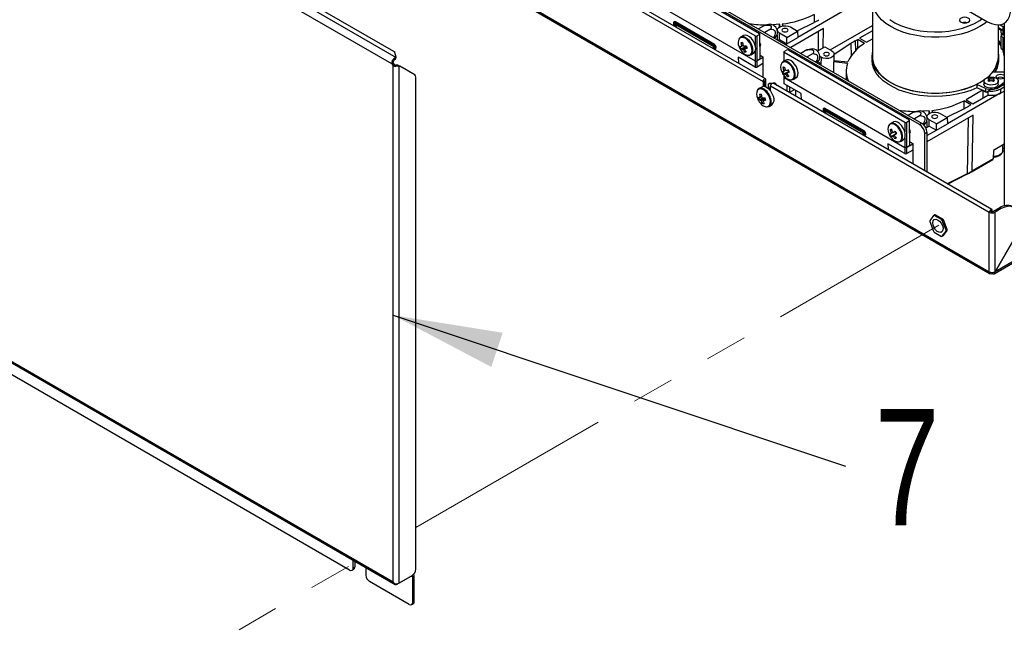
# Model space of a CAD drawing. Header units: millimetres. Extents: x 16 to 503, y 3 to 290.
# Tile 52 of 169: x 76 to 106, y 101 to 119. Entities that reach past the tile are written whole.
import ezdxf

# ---------------------------------------------------------------- set-up
doc = ezdxf.new("R2010")
doc.units = ezdxf.units.MM
doc.linetypes.add('PHANTOM', pattern=[12.7, 6.35, -1.27, 1.27, -1.27, 1.27, -1.27])
doc.layers.add('BOARDER', color=7, linetype='Continuous', lineweight=25)
doc.styles.add('SLDTEXTSTYLE0', font='TXT', dxfattribs={"width": 0.75})
doc.dimstyles.new('SLDDIMSTYLE0', dxfattribs={"dimtxt": 0.18, "dimasz": 3.302, "dimexe": 0, "dimexo": 0.0625, "dimgap": 0, "dimtad": 0, "dimtih": 1, "dimtoh": 1, "dimdec": 0, "dimrnd": 1e-09, "dimzin": 0, "dimdsep": 46, "dimtxsty": 'Standard', "dimsah": 1, "dimcen": 0.09, "dimadec": 0, "dimazin": 0, "dimtfac": 3.302, "dimtdec": 0, "dimtofl": 0, "dimtmove": 0, "dimatfit": 3, "dimfxl": 1, "dimfrac": 2, "dimtolj": 1, "dimtzin": 0, "dimarcsym": 0})

# ---------------------------------------------------------------- blocks, each defined once
blk = doc.blocks.new('SW_NOTE_0_7')
at = {"layer": 'BOARDER', "color": 0, "insert": (1.854, 1.717), "char_height": 3.5, "attachment_point": 2, "style": 'SLDTEXTSTYLE0'}
blk.add_mtext('7', dxfattribs=at)

msp = doc.modelspace()

# ---------------------------------------------------------------- linework, layer by layer
at = {"color": 7, "linetype": 'Continuous', "lineweight": 25}
for p, q in [((63.362, 131.608), (87.611, 117.61)), ((63.519, 131.785), (87.748, 117.798)), ((64.176, 131.547), (87.668, 117.985)), ((105.791, 111.281), (132.27, 126.567)), ((132.295, 126.622), (105.818, 111.338)), ((81.394, 125.336), (105.643, 111.337)), ((81.42, 125.279), (105.668, 111.281)), ((100.923, 121.568), (105.588, 118.874)), ((91.425, 121.342), (98.817, 117.074)), ((98.891, 117.153), (91.499, 121.42)), ((103.535, 115.779), (94.832, 120.803)), ((94.897, 120.841), (103.6, 115.817)), ((95.068, 120.626), (98.713, 118.522)), ((98.583, 118.447), (94.939, 120.551)), ((94.939, 119.797), (98.583, 117.693)), ((102.119, 119.499), (102.119, 117.816)), ((101.477, 119.332), (99.864, 118.401)), ((100.367, 118.86), (100.365, 119.095)), ((96.122, 118.793), (96.143, 118.739)), ((96.14, 118.869), (96.129, 118.863)), ((96.14, 118.791), (96.166, 118.726)), ((96.149, 118.83), (96.143, 118.826)), ((96.162, 118.824), (96.168, 118.828)), ((97.334, 118.148), (96.162, 118.824)), ((97.334, 118.117), (96.163, 118.793)), ((96.163, 118.793), (96.197, 118.708)), ((96.167, 118.859), (96.178, 118.865)), ((97.339, 118.183), (96.167, 118.859)), ((97.339, 118.151), (96.168, 118.828)), ((97.35, 118.189), (96.178, 118.865)), ((99.038, 118.794), (98.871, 118.764)), ((99.311, 118.795), (99.109, 118.78)), ((99.336, 118.725), (99.311, 118.795)), ((99.311, 118.709), (99.311, 118.795)), ((99.394, 118.804), (99.414, 118.748)), ((99.846, 118.598), (100.356, 118.854)), ((106.088, 118.825), (106.132, 118.85)), ((106.091, 118.826), (106.091, 113.323)), ((96.172, 118.788), (96.206, 118.703)), ((98.858, 118.762), (98.678, 118.658)), ((98.735, 117.759), (98.724, 118.506)), ((98.871, 118.764), (98.858, 118.762)), ((99.046, 118.653), (98.867, 118.549)), ((99.248, 118.62), (99.248, 118.594)), ((99.314, 118.331), (99.316, 118.525)), ((99.531, 118.401), (99.316, 118.525)), ((99.531, 118.401), (99.859, 118.59)), ((99.645, 118.714), (99.859, 118.59)), ((100.641, 118.665), (99.654, 118.095)), ((99.859, 118.59), (99.864, 118.401)), ((100.485, 118.575), (100.477, 117.998)), ((100.632, 118.088), (100.641, 118.665)), ((100.841, 118.024), (102.119, 118.761)), ((102.119, 118.598), (101.732, 118.375)), ((105.915, 117.816), (105.915, 118.778)), ((106.046, 118.61), (105.915, 118.686)), ((105.915, 118.661), (105.991, 118.616)), ((105.965, 118.782), (106.067, 118.723)), ((105.991, 118.616), (105.991, 118.535)), ((105.991, 118.535), (106.046, 118.503)), ((105.997, 118.494), (105.997, 118.437)), ((106.046, 118.466), (105.997, 118.494)), ((106.046, 118.61), (106.046, 118.503)), ((106.067, 118.723), (106.091, 118.737)), ((106.089, 118.491), (106.075, 118.499)), ((106.091, 118.611), (106.089, 118.61)), ((106.089, 118.61), (106.089, 118.503)), ((106.091, 118.505), (106.089, 118.503)), ((98.225, 118.454), (98.141, 118.406)), ((98.148, 118.236), (98.197, 118.234)), ((98.583, 118.447), (98.583, 118.157)), ((98.713, 118.491), (98.637, 118.447)), ((98.637, 117.693), (98.637, 118.447)), ((98.713, 118.491), (98.724, 117.743)), ((98.751, 118.164), (98.728, 118.223)), ((99.141, 118.41), (99.124, 118.401)), ((99.175, 118.386), (99.233, 118.456)), ((99.246, 118.477), (99.245, 118.331)), ((99.277, 118.312), (99.318, 118.333)), ((99.318, 118.333), (99.532, 118.21)), ((99.493, 118.187), (99.532, 118.21)), ((99.532, 118.21), (99.531, 118.401)), ((99.532, 118.21), (99.864, 118.401)), ((101.465, 118.215), (100.964, 117.882)), ((101.465, 118.215), (101.471, 117.837)), ((101.601, 118.299), (101.672, 118.34)), ((101.601, 118.299), (101.605, 118)), ((101.881, 118.22), (101.672, 118.34)), ((101.674, 118.066), (101.672, 118.34)), ((101.732, 118.375), (101.939, 118.255)), ((101.939, 118.255), (102.119, 118.359)), ((105.997, 118.437), (105.991, 118.434)), ((105.991, 118.434), (106.046, 118.403)), ((105.991, 118.434), (105.991, 118.431)), ((105.997, 118.428), (105.991, 118.431)), ((105.997, 118.061), (105.997, 118.428)), ((106.091, 118.492), (106.046, 118.466)), ((106.046, 118.403), (106.046, 118.032)), ((106.089, 118.403), (106.091, 118.404)), ((106.089, 118.403), (106.089, 118.032)), ((87.753, 117.809), (87.717, 117.943)), ((97.302, 118.07), (97.334, 118.117)), ((97.333, 118.052), (97.358, 118.088)), ((97.334, 118.148), (97.339, 118.151)), ((97.336, 118.051), (97.364, 118.091)), ((97.339, 118.183), (97.35, 118.189)), ((97.358, 118.088), (97.364, 118.091)), ((97.367, 118.033), (97.387, 118.062)), ((97.372, 118.03), (97.398, 118.068)), ((97.387, 118.062), (97.398, 118.068)), ((98.151, 118.052), (98.307, 118.122)), ((98.261, 117.959), (98.285, 117.999)), ((98.296, 118.147), (98.307, 118.122)), ((98.315, 118.123), (98.307, 118.122)), ((98.449, 117.873), (98.533, 117.921)), ((98.583, 117.983), (98.583, 117.693)), ((98.729, 118.151), (98.751, 118.164)), ((98.73, 118.133), (98.751, 118.164)), ((99.442, 117.96), (99.442, 117.681)), ((99.453, 117.976), (99.529, 118.02)), ((103.097, 115.841), (99.453, 117.944)), ((99.453, 117.687), (99.453, 117.944)), ((99.583, 118.02), (103.227, 115.916)), ((100.136, 118.024), (99.957, 117.92)), ((100.149, 118.026), (100.136, 118.024)), ((100.325, 117.915), (100.145, 117.811)), ((100.316, 118.056), (100.149, 118.026)), ((100.455, 117.986), (100.681, 118.116)), ((100.681, 118.116), (100.896, 117.992)), ((105.997, 118.061), (106.046, 118.032)), ((106.082, 117.934), (106.064, 118.027)), ((106.091, 118.021), (106.082, 118.016)), ((106.082, 118.016), (106.082, 117.934)), ((106.087, 117.855), (106.087, 117.962)), ((106.091, 118.034), (106.089, 118.032)), ((87.654, 117.635), (87.611, 117.61)), ((87.611, 117.61), (87.66, 117.55)), ((87.654, 117.635), (87.703, 117.576)), ((87.702, 117.725), (87.696, 117.771)), ((87.726, 117.742), (87.748, 117.798)), ((87.732, 117.747), (87.753, 117.803)), ((98.583, 117.508), (98.071, 117.804)), ((98.071, 117.804), (98.074, 117.625)), ((98.583, 117.693), (98.583, 117.508)), ((98.724, 117.743), (98.637, 117.693)), ((98.637, 117.508), (98.637, 117.693)), ((98.816, 117.611), (98.637, 117.508)), ((98.724, 117.743), (98.816, 117.796)), ((98.734, 117.86), (98.816, 117.812)), ((98.816, 117.812), (98.816, 117.196)), ((99.503, 117.716), (99.419, 117.668)), ((100.419, 117.672), (100.403, 117.663)), ((100.453, 117.648), (100.512, 117.718)), ((100.47, 117.668), (100.562, 117.615)), ((100.562, 117.615), (100.526, 117.592)), ((100.567, 117.802), (100.533, 117.822)), ((100.562, 117.615), (100.562, 117.571)), ((100.567, 117.802), (100.565, 117.569)), ((101.361, 117.611), (100.949, 117.659)), ((100.951, 117.346), (100.949, 117.659)), ((100.966, 117.707), (100.964, 117.898)), ((100.966, 117.707), (101.378, 117.659)), ((102.105, 117.816), (102.105, 117.721)), ((105.928, 117.721), (105.928, 117.816)), ((106.087, 117.867), (106.087, 117.856)), ((87.703, 117.576), (87.66, 117.55)), ((87.66, 101.999), (87.66, 117.55)), ((87.743, 117.565), (87.739, 117.53)), ((87.79, 117.564), (87.834, 117.539)), ((87.822, 117.557), (87.866, 117.532)), ((87.834, 117.539), (87.834, 101.955)), ((88.313, 117.274), (87.866, 117.532)), ((99.417, 117.491), (99.464, 117.489)), ((99.44, 117.298), (99.592, 117.376)), ((99.567, 117.426), (99.592, 117.376)), ((99.597, 117.378), (99.592, 117.376)), ((101.328, 117.41), (101.322, 117.132)), ((105.76, 117.363), (106.091, 117.363)), ((88.345, 102.375), (88.345, 117.203)), ((98.817, 117.074), (98.817, 116.918)), ((98.86, 116.916), (98.86, 117.1)), ((98.86, 117.1), (98.86, 116.916)), ((98.86, 117.1), (98.86, 117.1)), ((98.904, 116.903), (98.904, 117.125)), ((99.082, 117.014), (99.004, 117.007)), ((105.717, 113.212), (99.119, 117.021)), ((99.183, 117.023), (99.125, 117.018)), ((99.151, 117.004), (99.183, 117.023)), ((99.242, 116.951), (99.183, 117.023)), ((99.442, 117.257), (99.442, 117.206)), ((99.442, 117.206), (99.448, 117.018)), ((99.453, 117.191), (99.453, 117.257)), ((99.453, 117.191), (103.097, 115.087)), ((99.459, 117.002), (99.453, 117.191)), ((99.553, 117.219), (99.576, 117.259)), ((99.727, 117.135), (99.811, 117.183)), ((105.359, 117.041), (105.494, 117.128)), ((105.482, 117.087), (105.482, 116.99)), ((105.607, 117.165), (105.619, 117.172)), ((105.629, 117.135), (105.607, 117.165)), ((105.607, 117.088), (105.629, 117.135)), ((105.631, 117.075), (105.607, 117.088)), ((105.619, 117.172), (105.631, 117.179)), ((105.629, 117.135), (105.648, 117.08)), ((105.631, 117.179), (105.697, 117.175)), ((105.631, 117.179), (105.635, 117.118)), ((105.697, 117.096), (105.631, 117.075)), ((105.659, 117.084), (105.646, 117.086)), ((105.697, 117.175), (105.764, 117.179)), ((105.697, 117.096), (105.697, 117.175)), ((105.764, 117.075), (105.697, 117.096)), ((105.749, 117.086), (105.736, 117.084)), ((105.747, 117.08), (105.766, 117.135)), ((105.76, 117.118), (105.764, 117.179)), ((105.764, 117.179), (105.787, 117.165)), ((105.776, 117.082), (105.764, 117.075)), ((105.787, 117.165), (105.766, 117.135)), ((105.766, 117.135), (105.787, 117.088)), ((105.787, 117.088), (105.776, 117.082)), ((106.091, 117.04), (105.911, 116.902)), ((105.913, 116.99), (105.913, 117.087)), ((98.777, 116.904), (98.693, 116.856)), ((98.971, 116.988), (99.004, 117.007)), ((99.065, 116.997), (98.971, 116.988)), ((98.971, 116.988), (98.971, 116.861)), ((99.045, 116.881), (98.987, 116.848)), ((99.045, 116.943), (105.643, 113.134)), ((99.045, 116.786), (99.045, 116.943)), ((99.151, 117.004), (99.149, 117.004)), ((99.152, 117.002), (99.151, 117.004)), ((99.971, 116.707), (99.459, 117.002)), ((99.55, 116.772), (99.55, 116.949)), ((99.616, 116.912), (99.616, 116.735)), ((99.754, 116.816), (99.616, 116.736)), ((99.763, 116.827), (99.754, 116.816)), ((99.754, 116.816), (99.763, 116.826)), ((99.763, 116.826), (99.764, 116.826)), ((99.795, 116.808), (99.799, 116.629)), ((105.991, 116.726), (104.378, 115.795)), ((105.438, 116.808), (104.941, 116.522)), ((105.527, 116.864), (105.263, 116.979)), ((105.263, 116.979), (105.263, 116.885)), ((105.527, 116.769), (105.263, 116.885)), ((105.446, 116.805), (105.445, 116.574)), ((105.527, 116.864), (105.527, 116.769)), ((105.603, 116.789), (105.686, 116.836)), ((105.911, 116.902), (105.911, 116.883)), ((105.924, 116.89), (106.091, 116.987)), ((105.99, 116.852), (106.091, 116.911)), ((105.991, 116.726), (105.99, 116.852)), ((105.991, 116.726), (106.091, 116.784)), ((98.691, 116.525), (98.83, 116.575)), ((98.796, 116.414), (98.822, 116.454)), ((99.973, 116.528), (99.971, 116.707)), ((105.088, 116.368), (104.88, 116.488)), ((104.881, 116.254), (104.88, 116.488)), ((104.941, 116.522), (105.148, 116.403)), ((105.148, 116.403), (105.599, 116.663)), ((99.001, 116.323), (99.085, 116.371)), ((100.636, 116.186), (100.658, 116.133)), ((100.654, 116.263), (100.644, 116.256)), ((100.654, 116.185), (100.68, 116.12)), ((100.663, 116.223), (100.658, 116.22)), ((100.677, 116.218), (100.683, 116.221)), ((101.848, 115.542), (100.677, 116.218)), ((101.849, 115.511), (100.678, 116.187)), ((100.678, 116.187), (100.712, 116.102)), ((100.682, 116.253), (100.693, 116.259)), ((101.853, 115.576), (100.682, 116.253)), ((101.854, 115.545), (100.683, 116.221)), ((100.686, 116.182), (100.721, 116.097)), ((101.864, 115.583), (100.693, 116.259)), ((103.373, 116.155), (103.193, 116.052)), ((103.386, 116.158), (103.373, 116.155)), ((103.553, 116.188), (103.385, 116.158)), ((103.826, 116.189), (103.623, 116.173)), ((103.825, 116.103), (103.826, 116.189)), ((103.85, 116.118), (103.826, 116.189)), ((103.909, 116.198), (103.928, 116.142)), ((104.361, 115.992), (104.871, 116.248)), ((105.017, 116.327), (105.088, 116.368)), ((63.301, 116.019), (87.723, 101.92)), ((63.314, 116.053), (87.66, 101.999)), ((102.74, 115.848), (102.656, 115.8)), ((103.097, 115.841), (103.097, 115.551)), ((103.227, 115.884), (103.152, 115.841)), ((103.152, 115.087), (103.152, 115.841)), ((103.227, 115.884), (103.239, 115.137)), ((103.25, 115.153), (103.239, 115.9)), ((103.561, 116.047), (103.382, 115.943)), ((103.689, 115.779), (103.748, 115.849)), ((103.761, 115.87), (103.759, 115.69)), ((103.762, 116.014), (103.762, 115.988)), ((105.155, 116.058), (103.763, 115.255)), ((103.829, 115.725), (103.83, 115.918)), ((104.045, 115.794), (103.83, 115.918)), ((104.045, 115.794), (104.374, 115.984)), ((104.159, 116.108), (104.374, 115.984)), ((104.374, 115.984), (104.378, 115.795)), ((105, 115.968), (104.976, 114.294)), ((105.13, 114.377), (105.155, 116.058)), ((101.848, 115.542), (101.854, 115.545)), ((101.853, 115.576), (101.864, 115.583)), ((102.647, 115.616), (102.694, 115.615)), ((102.796, 115.569), (102.833, 115.502)), ((103.266, 115.557), (103.243, 115.617)), ((103.244, 115.545), (103.266, 115.557)), ((103.244, 115.526), (103.266, 115.557)), ((103.535, 115.779), (103.6, 115.817)), ((103.655, 115.804), (103.635, 115.792)), ((103.763, 115.534), (103.698, 115.496)), ((103.727, 115.674), (103.833, 115.727)), ((103.763, 115.44), (104.047, 115.603)), ((103.763, 115.534), (103.763, 114.34)), ((103.833, 115.727), (104.047, 115.603)), ((104.047, 115.603), (104.045, 115.794)), ((104.047, 115.603), (104.378, 115.795)), ((101.817, 115.464), (101.849, 115.511)), ((101.848, 115.446), (101.873, 115.482)), ((101.85, 115.445), (101.878, 115.485)), ((101.873, 115.482), (101.878, 115.485)), ((101.882, 115.426), (101.902, 115.456)), ((101.886, 115.424), (101.913, 115.462)), ((101.902, 115.456), (101.913, 115.462)), ((102.685, 115.418), (102.833, 115.502)), ((102.798, 115.351), (102.821, 115.392)), ((102.838, 115.505), (102.833, 115.502)), ((102.963, 115.267), (103.047, 115.315)), ((103.097, 115.376), (103.097, 115.087)), ((103.249, 115.253), (103.331, 115.206)), ((103.698, 114.378), (103.698, 115.496)), ((103.097, 114.902), (102.586, 115.197)), ((102.586, 115.197), (102.588, 115.019)), ((103.097, 115.087), (103.097, 114.902)), ((103.239, 115.137), (103.152, 115.087)), ((103.152, 114.902), (103.152, 115.087)), ((103.331, 115.005), (103.152, 114.902)), ((103.239, 115.137), (103.331, 115.19)), ((103.331, 115.206), (103.331, 114.59)), ((105.764, 114.991), (105.755, 114.738)), ((106.091, 115.179), (105.764, 114.991)), ((105.766, 114.756), (105.775, 114.996)), ((106.051, 114.989), (106.055, 115.158)), ((106.088, 115.061), (106.091, 115.063)), ((106.089, 115.062), (106.091, 115.065)), ((105.122, 114.36), (105.749, 114.722)), ((105.755, 114.738), (105.13, 114.377)), ((86.349, 102.353), (65.734, 114.254)), ((104.976, 114.294), (104.37, 113.99)), ((104.383, 113.983), (104.968, 114.277)), ((104.962, 114.275), (104.967, 114.278)), ((105.686, 113.159), (105.643, 113.134)), ((105.686, 113.159), (105.73, 113.184)), ((105.686, 113.159), (105.687, 113.159)), ((105.686, 113.159), (105.687, 113.159)), ((105.73, 113.184), (105.687, 113.159)), ((105.958, 113.266), (105.773, 113.159)), ((106.002, 113.24), (105.817, 113.134)), ((106.002, 113.24), (105.958, 113.266)), ((103.96, 113.036), (103.848, 112.877)), ((103.96, 113.036), (103.993, 113.055)), ((104.013, 113.057), (103.98, 113.038)), ((104.205, 112.909), (103.98, 113.038)), ((104.237, 112.927), (104.013, 113.057)), ((104.205, 112.909), (104.237, 112.927)), ((104.258, 112.902), (104.225, 112.883)), ((104.337, 112.594), (104.225, 112.883)), ((104.37, 112.613), (104.258, 112.902)), ((105.643, 111.337), (105.643, 113.134)), ((105.817, 111.338), (105.817, 113.134)), ((103.848, 112.85), (103.96, 112.561)), ((104.225, 112.408), (104.337, 112.567)), ((104.258, 112.427), (104.37, 112.586)), ((104.337, 112.594), (104.37, 112.613)), ((104.37, 112.586), (104.337, 112.567)), ((103.98, 112.536), (104.205, 112.406)), ((104.225, 112.408), (104.258, 112.427)), ((106.498, 112.518), (105.817, 111.338)), ((105.818, 111.338), (106.499, 112.517)), ((105.73, 111.317), (105.73, 111.287)), ((86.458, 102.416), (86.458, 102.651)), ((86.501, 102.626), (86.501, 102.441)), ((86.426, 102.346), (86.469, 102.371)), ((86.501, 102.441), (86.458, 102.416)), ((86.838, 102.431), (86.838, 102.196)), ((87.785, 101.926), (88.209, 102.171)), ((87.834, 101.955), (88.236, 102.187)), ((88.209, 102.171), (88.253, 102.146)), ((88.296, 101.405), (88.296, 102.171)), ((88.144, 101.317), (86.947, 102.008)), ((87.709, 101.933), (87.715, 101.936)), ((88.253, 101.38), (88.253, 102.146)), ((88.221, 101.309), (88.264, 101.334)), ((88.253, 101.38), (88.296, 101.405))]:
    msp.add_line(p, q, dxfattribs=at)
at = {"color": 7, "linetype": 'PHANTOM', "lineweight": 18}
for p, q in [((88.345, 103.631), (104.125, 112.741)), ((76.414, 96.744), (86.552, 102.596))]:
    msp.add_line(p, q, dxfattribs=at)
at = {"color": 7, "linetype": 'Continuous', "lineweight": 25, "flags": 128}
for points in [[(105.581, 118.878), (105.511, 118.823), (105.359, 118.724), (105.187, 118.636), (104.999, 118.561), (104.796, 118.5), (104.581, 118.453), (104.359, 118.421), (104.131, 118.405), (103.902, 118.405), (103.674, 118.421), (103.452, 118.453), (103.238, 118.5), (103.035, 118.561), (102.846, 118.636), (102.675, 118.724), (102.523, 118.823), (102.392, 118.932), (102.286, 119.049), (102.205, 119.173), (102.15, 119.301), (102.122, 119.433), (102.119, 119.498)], [(105.588, 118.874), (105.711, 118.816), (105.83, 118.784), (105.942, 118.78), (106.043, 118.803), (106.13, 118.853), (106.201, 118.929), (106.253, 119.028), (106.285, 119.147), (106.296, 119.283)], [(96.167, 118.859), (96.153, 118.865), (96.14, 118.866), (96.129, 118.863), (96.121, 118.855), (96.116, 118.843), (96.114, 118.828), (96.116, 118.811), (96.122, 118.793)], [(96.162, 118.824), (96.155, 118.827), (96.149, 118.828), (96.143, 118.826), (96.139, 118.822), (96.137, 118.817), (96.136, 118.809), (96.137, 118.8), (96.14, 118.791)], [(102.645, 118.936), (102.796, 118.843), (102.964, 118.762), (103.149, 118.694), (103.347, 118.639), (103.555, 118.599), (103.77, 118.574), (103.989, 118.564), (104.208, 118.57), (104.425, 118.591), (104.635, 118.628), (104.836, 118.679), (105.024, 118.744), (105.197, 118.822), (105.352, 118.912), (105.43, 118.966)], [(104.789, 118.984), (104.756, 118.955), (104.744, 118.921), (104.756, 118.887), (104.789, 118.858), (104.839, 118.839), (104.898, 118.832), (104.957, 118.839), (105.007, 118.858), (105.04, 118.887), (105.052, 118.921), (105.04, 118.955), (105.007, 118.984), (104.957, 119.003), (104.898, 119.01), (104.839, 119.003), (104.789, 118.984)], [(99.233, 118.456), (99.247, 118.478), (99.256, 118.531)], [(99.316, 118.525), (99.27, 118.563), (99.249, 118.608), (99.256, 118.654), (99.29, 118.697), (99.347, 118.729), (99.42, 118.749), (99.501, 118.753), (99.579, 118.741), (99.645, 118.714)], [(99.545, 118.657), (99.515, 118.668), (99.48, 118.672), (99.446, 118.668), (99.416, 118.657), (99.396, 118.64), (99.389, 118.62), (99.396, 118.599), (99.416, 118.582), (99.446, 118.571), (99.48, 118.567), (99.515, 118.571), (99.545, 118.582), (99.564, 118.599), (99.571, 118.62), (99.564, 118.64), (99.545, 118.657)], [(98.458, 118.154), (98.415, 118.236), (98.359, 118.308), (98.295, 118.362), (98.23, 118.394), (98.169, 118.4), (98.119, 118.379), (98.109, 118.37)], [(98.564, 118.213), (98.522, 118.294), (98.468, 118.366), (98.405, 118.422), (98.34, 118.457), (98.279, 118.469), (98.226, 118.455), (98.225, 118.454)], [(98.533, 117.921), (98.553, 117.936), (98.584, 117.985), (98.596, 118.051), (98.59, 118.129), (98.564, 118.213)], [(105.997, 118.194), (105.992, 118.203), (105.915, 118.319)], [(105.915, 118.25), (105.996, 118.126), (105.997, 118.125)], [(98.303, 118.149), (98.308, 118.14), (98.31, 118.136)], [(98.406, 117.864), (98.439, 117.881), (98.473, 117.926), (98.488, 117.991), (98.483, 118.07), (98.458, 118.154)], [(100.896, 117.992), (100.942, 117.954), (100.963, 117.909), (100.956, 117.863), (100.922, 117.82), (100.865, 117.787), (100.792, 117.768), (100.711, 117.764), (100.633, 117.776), (100.567, 117.802)], [(100.796, 117.934), (100.766, 117.946), (100.731, 117.95), (100.697, 117.946), (100.667, 117.934), (100.647, 117.917), (100.641, 117.897), (100.647, 117.877), (100.667, 117.86), (100.697, 117.849), (100.731, 117.845), (100.766, 117.849), (100.796, 117.86), (100.815, 117.877), (100.822, 117.897), (100.815, 117.917), (100.796, 117.934)], [(105.263, 116.979), (105.081, 116.899), (104.884, 116.832), (104.674, 116.779), (104.455, 116.742), (104.23, 116.719), (104.002, 116.712), (103.774, 116.721), (103.549, 116.746), (103.331, 116.785), (103.123, 116.84), (102.928, 116.909), (102.748, 116.99), (102.587, 117.083), (102.446, 117.187), (102.327, 117.3), (102.232, 117.42), (102.163, 117.546), (102.121, 117.675), (102.105, 117.807), (102.117, 117.939), (102.119, 117.946)], [(106.038, 118.037), (106.054, 117.991), (106.084, 117.853)], [(99.72, 117.45), (99.672, 117.529), (99.612, 117.595), (99.546, 117.64), (99.482, 117.662), (99.426, 117.657), (99.382, 117.626), (99.38, 117.624)], [(99.826, 117.51), (99.778, 117.588), (99.72, 117.654), (99.656, 117.702), (99.592, 117.727), (99.533, 117.728), (99.503, 117.716)], [(100.512, 117.718), (100.525, 117.74), (100.535, 117.794)], [(105.263, 116.885), (105.081, 116.805), (104.884, 116.738), (104.674, 116.685), (104.455, 116.647), (104.23, 116.625), (104.002, 116.618), (103.774, 116.627), (103.549, 116.651), (103.331, 116.691), (103.123, 116.746), (102.928, 116.814), (102.748, 116.896), (102.587, 116.989), (102.446, 117.093), (102.327, 117.206), (102.232, 117.326), (102.163, 117.452), (102.121, 117.581), (102.105, 117.713), (102.105, 117.721)], [(102.119, 117.816), (102.122, 117.75), (102.15, 117.618), (102.205, 117.49), (102.286, 117.366), (102.392, 117.249), (102.523, 117.14), (102.675, 117.041), (102.846, 116.953), (103.035, 116.878), (103.238, 116.816), (103.452, 116.77), (103.674, 116.738), (103.902, 116.722), (104.131, 116.722), (104.359, 116.738), (104.581, 116.769), (104.796, 116.816), (104.999, 116.878), (105.187, 116.953), (105.359, 117.041)], [(99.577, 117.419), (99.58, 117.413), (99.58, 117.412)], [(99.667, 117.123), (99.689, 117.128), (99.733, 117.159), (99.76, 117.213), (99.767, 117.284), (99.753, 117.366), (99.72, 117.45)], [(99.811, 117.183), (99.846, 117.217), (99.87, 117.273), (99.874, 117.345), (99.859, 117.427), (99.826, 117.51)], [(98.904, 117.125), (98.9, 117.142), (98.891, 117.153), (98.877, 117.156), (98.86, 117.15), (98.843, 117.136), (98.829, 117.117), (98.82, 117.096), (98.817, 117.074)], [(99.045, 116.943), (99.048, 116.964), (99.058, 116.986), (99.072, 117.005), (99.089, 117.018), (99.105, 117.024), (99.119, 117.021)], [(105.545, 117.175), (105.61, 117.2), (105.688, 117.211), (105.766, 117.205), (105.835, 117.182), (105.886, 117.147), (105.911, 117.104), (105.907, 117.058), (105.875, 117.016), (105.819, 116.984), (105.747, 116.966), (105.668, 116.964), (105.593, 116.978), (105.532, 117.007), (105.493, 117.047), (105.482, 117.092), (105.5, 117.137), (105.545, 117.175)], [(106.091, 117.18), (106.07, 117.164), (106.029, 117.148), (105.98, 117.143), (105.932, 117.148), (105.891, 117.164), (105.863, 117.188), (105.853, 117.216), (105.863, 117.244), (105.891, 117.268), (105.932, 117.284), (105.98, 117.289), (106.029, 117.284), (106.07, 117.268), (106.091, 117.251)], [(99.025, 116.561), (98.99, 116.646), (98.94, 116.723), (98.88, 116.787), (98.814, 116.831), (98.751, 116.85), (98.695, 116.843), (98.652, 116.81), (98.652, 116.809)], [(99.132, 116.618), (99.098, 116.702), (99.05, 116.779), (98.991, 116.845), (98.927, 116.891), (98.863, 116.916), (98.805, 116.915), (98.777, 116.904)], [(105.913, 116.99), (105.902, 116.95), (105.863, 116.91), (105.802, 116.881), (105.727, 116.867), (105.648, 116.869), (105.576, 116.887), (105.52, 116.92), (105.488, 116.961), (105.482, 116.99)], [(105.602, 116.749), (105.575, 116.755), (105.527, 116.769)], [(98.926, 116.31), (98.945, 116.308), (98.998, 116.321), (99.037, 116.358), (99.06, 116.415), (99.064, 116.456)], [(98.945, 116.311), (98.967, 116.318), (99.01, 116.351), (99.035, 116.406), (99.04, 116.479), (99.025, 116.561)], [(99.064, 116.456), (99.063, 116.488), (99.048, 116.57)], [(100.682, 116.253), (100.668, 116.259), (100.655, 116.26), (100.644, 116.257), (100.635, 116.249), (100.63, 116.237), (100.629, 116.222), (100.631, 116.205), (100.636, 116.186)], [(100.677, 116.218), (100.67, 116.221), (100.664, 116.222), (100.658, 116.22), (100.654, 116.216), (100.651, 116.21), (100.65, 116.203), (100.651, 116.194), (100.654, 116.185)], [(103.83, 115.918), (103.784, 115.957), (103.763, 116.002), (103.77, 116.048), (103.804, 116.09), (103.862, 116.123), (103.935, 116.143), (104.015, 116.147), (104.093, 116.135), (104.159, 116.108)], [(103.049, 115.667), (102.997, 115.742), (102.937, 115.803), (102.872, 115.844), (102.809, 115.862), (102.754, 115.855), (102.74, 115.848)], [(103.748, 115.849), (103.762, 115.872), (103.771, 115.925)], [(104.059, 116.05), (104.03, 116.062), (103.995, 116.066), (103.96, 116.062), (103.931, 116.05), (103.911, 116.033), (103.904, 116.013), (103.911, 115.993), (103.931, 115.976), (103.96, 115.965), (103.995, 115.961), (104.03, 115.965), (104.059, 115.976), (104.079, 115.993), (104.086, 116.013), (104.079, 116.033), (104.059, 116.05)], [(102.944, 115.606), (102.891, 115.682), (102.829, 115.742), (102.763, 115.781), (102.701, 115.795), (102.647, 115.782), (102.612, 115.749)], [(102.908, 115.255), (102.94, 115.266), (102.979, 115.304), (103, 115.364), (103.001, 115.439), (102.982, 115.523), (102.944, 115.606)], [(103.047, 115.315), (103.057, 115.321), (103.092, 115.364), (103.109, 115.426), (103.108, 115.502), (103.087, 115.585), (103.049, 115.667)], [(102.888, 115.253), (102.923, 115.253), (102.973, 115.273), (103.008, 115.315), (103.025, 115.377), (103.027, 115.401)], [(106.051, 114.989), (106.048, 114.966), (106.031, 114.927), (106.001, 114.891), (105.957, 114.86), (105.903, 114.835), (105.841, 114.817), (105.773, 114.807), (105.768, 114.807)], [(105.122, 114.36), (105.122, 114.36), (105.121, 114.359)], [(105.73, 113.184), (105.727, 113.201), (105.717, 113.212), (105.703, 113.215), (105.686, 113.209), (105.67, 113.196), (105.656, 113.177), (105.646, 113.155), (105.643, 113.134)], [(106.546, 112.926), (106.535, 113.043), (106.504, 113.143), (106.454, 113.222), (106.386, 113.278), (106.304, 113.309), (106.21, 113.313), (106.108, 113.29), (106.002, 113.24)], [(104.227, 112.734), (104.246, 112.661), (104.244, 112.596), (104.222, 112.549), (104.182, 112.524), (104.13, 112.527), (104.074, 112.555), (104.019, 112.607), (103.975, 112.674), (103.946, 112.747), (103.938, 112.817), (103.95, 112.874), (103.981, 112.911), (104.028, 112.922), (104.083, 112.906), (104.14, 112.866), (104.19, 112.805), (104.227, 112.734)]]:
    msp.add_lwpolyline(points, dxfattribs=at)
at = {"color": 7, "linetype": 'Continuous', "lineweight": 25}
for centre, radius, start, end in [((99.064, 121.678), 2.892, 276.5514, 296.7346), ((96.156, 118.837), 0.0364, 52.2574, 116.5225), ((96.157, 118.813), 0.0182, 52.2574, 116.5225), ((98.935, 122.39), 3.614, 261.6223, 269.9993), ((99.007, 118.546), 0.25, 356.6464, 82.863), ((99.076, 121.406), 2.854, 296.6438, 299.969), ((104.898, 118.601), 0.252, 73.4103, 106.5897), ((106.067, 118.652), 0.0473, 242.6097, 297.3903), ((106.067, 118.545), 0.0473, 242.6097, 297.3903), ((98.313, 118.233), 0.246, 146.2041, 207.627), ((98.21, 118.291), 0.131, 50.3435, 154.2308), ((98.337, 117.01), 1.241, 96.5432, 98.7655), ((98.766, 118.322), 0.624, 187.8409, 195.9235), ((98.814, 118.328), 0.624, 187.8409, 195.9235), ((98.05, 118.001), 0.46, 20.7696, 58.0501), ((98.61, 118.499), 0.0591, 242.61, 297.3894), ((102.483, 117.174), 1.207, 119.9305, 156.2861), ((102.886, 116.07), 2.572, 119.9659, 123.5298), ((106.067, 118.445), 0.0473, 242.6097, 297.3903), ((87.624, 117.883), 0.111, 32.6894, 66.5686), ((97.309, 118.103), 0.051, 342.3927, 61.4558), ((97.29, 118.093), 0.102, 342.3927, 61.4558), ((97.315, 118.107), 0.051, 342.3927, 61.4558), ((97.301, 118.099), 0.102, 342.3927, 61.4558), ((98.564, 118.295), 0.5, 200.5176, 219.477), ((98.146, 118.334), 0.21, 263.3232, 273.6722), ((98.583, 118.271), 0.483, 197.5792, 206.8116), ((98.176, 118.262), 0.21, 263.3232, 273.6722), ((98.21, 118.126), 0.05, 150.8459, 182.8941), ((98.38, 118.1), 0.237, 211.2708, 276.2078), ((98.265, 118.114), 0.0981, 219.4091, 239.7674), ((98.164, 118.072), 0.0981, 39.4091, 59.7674), ((98.688, 118.286), 0.538, 208.5766, 217.4982), ((98.014, 119.28), 1.168, 281.1684, 284.4638), ((98.251, 118.218), 0.26, 272.3374, 282.9713), ((98.22, 118.06), 0.05, 330.8459, 2.8941), ((98.736, 118.293), 0.538, 208.5766, 217.4982), ((98.043, 119.208), 1.168, 281.1684, 284.4638), ((99.274, 118.503), 1.031, 200.0335, 204.3574), ((98.388, 117.981), 0.122, 263.3561, 359.364), ((98.153, 118.016), 0.359, 354.2202, 24.382), ((99.459, 117.96), 0.0168, 110.7834, 249.2166), ((100.285, 117.808), 0.25, 356.6464, 82.863), ((105.22, 117.818), 0.707, 319.8215, 10.4239), ((106.067, 118.074), 0.0473, 242.6097, 297.3903), ((105.416, 117.932), 0.672, 2.6213, 7.2), ((106.098, 117.964), 0.0112, 187.6686, 234.4492), ((87.827, 117.599), 0.216, 127.2302, 177.1342), ((87.774, 117.629), 0.12, 127.2302, 177.1342), ((87.723, 117.751), 0.00965, 290.4482, 335.2475), ((87.745, 117.806), 0.00831, 287.2548, 16.4562), ((99.617, 117.496), 0.269, 151.6, 205.3204), ((99.486, 117.556), 0.128, 52.6553, 155.1442), ((99.348, 117.282), 0.433, 24.4861, 60.0783), ((100.877, 117.711), 0.0886, 324.2921, 357.4908), ((102.058, 117.394), 0.73, 162.701, 204.6405), ((105.079, 117.864), 0.838, 306.1385, 356.6562), ((105.225, 117.731), 0.703, 328.4588, 359.2517), ((106.098, 117.857), 0.0112, 187.6686, 234.4492), ((87.742, 117.704), 0.174, 241.7607, 268.9993), ((87.744, 117.652), 0.0869, 241.7607, 268.9993), ((87.794, 117.507), 0.0571, 60.7888, 94.0305), ((87.838, 117.482), 0.0571, 60.7888, 94.0305), ((99.842, 117.557), 0.5, 200.5176, 219.477), ((99.332, 117.71), 0.349, 282.0414, 287.7226), ((99.866, 117.554), 0.497, 201.9467, 211.0625), ((99.62, 116.989), 0.542, 107.1759, 112.0686), ((100.015, 117.618), 0.612, 191.9948, 200.2453), ((99.5, 117.386), 0.0617, 160.5721, 188.3779), ((99.367, 117.639), 0.349, 282.0414, 287.7226), ((100.059, 117.634), 0.612, 191.9948, 200.2453), ((99.534, 117.365), 0.0842, 223.744, 246.3141), ((99.451, 117.345), 0.0842, 43.744, 66.3141), ((98.633, 119.654), 2.417, 291.3331, 292.8941), ((99.486, 117.324), 0.0617, 340.5721, 8.3779), ((98.668, 119.584), 2.417, 291.3331, 292.8941), ((100.521, 117.857), 1.041, 204.3314, 208.6779), ((99.387, 117.271), 0.403, 358.2777, 28.2605), ((88.268, 117.211), 0.0774, 354.3796, 54.302), ((98.86, 117.1), 0.000126, 29.993, 210.0016), ((99.672, 117.381), 0.258, 213.4064, 268.9696), ((99.982, 117.598), 0.573, 212.8119, 221.431), ((100.026, 117.614), 0.573, 212.8119, 221.431), ((99.476, 117.502), 0.293, 285.1026, 294.1419), ((99.662, 117.25), 0.129, 265.7608, 3.7866), ((105.98, 117.016), 0.181, 57.6052, 122.3948), ((98.896, 116.685), 0.275, 152.9783, 204.8575), ((98.758, 116.746), 0.126, 56.0381, 155.7661), ((98.614, 116.457), 0.448, 14.5687, 61.3964), ((99.107, 116.858), 0.0914, 132.9186, 175.5676), ((105.659, 117.062), 0.329, 234.139, 259.8403), ((105.681, 117.264), 0.429, 249.0118, 302.4077), ((105.699, 117.29), 0.635, 260.9412, 297.4024), ((105.699, 117.413), 0.632, 261.2539, 297.423), ((105.705, 117.304), 0.468, 267.6241, 297.929), ((99.116, 116.745), 0.5, 200.5176, 219.477), ((98.753, 116.784), 0.205, 246.1266, 258.5883), ((99.115, 116.69), 0.454, 191.8143, 201.3149), ((98.774, 116.712), 0.205, 246.1266, 258.5883), ((98.75, 116.58), 0.0385, 136.5698, 174.8094), ((99.368, 123.084), 6.425, 264.1464, 264.6102), ((99.342, 116.718), 0.629, 182.345, 190.2441), ((98.941, 116.563), 0.252, 212.7801, 270.9193), ((98.828, 116.575), 0.114, 214.254, 232.676), ((99.204, 116.675), 0.484, 203.0811, 212.4872), ((99.393, 116.713), 0.629, 182.345, 190.2441), ((98.705, 116.511), 0.114, 34.254, 52.676), ((98.807, 117.371), 0.797, 269.4702, 274.5), ((98.782, 116.506), 0.0385, 316.5698, 354.8094), ((99.256, 116.67), 0.484, 203.0811, 212.4872), ((98.828, 117.299), 0.797, 269.4702, 274.5), ((99.851, 116.83), 1.014, 194.4365, 198.6928), ((98.944, 116.526), 0.209, 312.3135, 26.049), ((103.579, 119.072), 2.892, 276.5514, 296.7346), ((98.847, 116.67), 0.26, 258.6481, 270.1084), ((100.671, 116.23), 0.0364, 52.2574, 116.5225), ((100.671, 116.207), 0.0182, 52.2574, 116.5225), ((103.449, 119.783), 3.614, 261.6223, 269.9993), ((103.522, 115.94), 0.25, 356.6464, 82.863), ((103.591, 118.799), 2.854, 296.6438, 299.969), ((103.125, 115.893), 0.0591, 242.61, 297.3894), ((101.824, 115.497), 0.051, 342.3927, 61.4558), ((101.805, 115.487), 0.102, 342.3927, 61.4558), ((101.83, 115.5), 0.051, 342.3927, 61.4558), ((101.816, 115.493), 0.102, 342.3927, 61.4558), ((102.858, 115.629), 0.274, 154.1026, 205.1121), ((102.723, 115.685), 0.129, 57.2258, 154.2484), ((102.851, 115.294), 0.381, 115.3701, 122.2489), ((103.225, 115.77), 0.597, 194.9352, 203.3319), ((102.746, 115.517), 0.0713, 166.7882, 192.0085), ((103.265, 115.792), 0.597, 194.9352, 203.3319), ((102.693, 115.486), 0.0739, 47.0947, 71.7216), ((92.613, 133.81), 20.891, 299.0079, 299.1875), ((102.587, 115.418), 0.428, 28.0111, 61.402), ((103.727, 116.052), 1.043, 207.4255, 211.7771), ((102.596, 115.396), 0.431, 0.6809, 31.0605), ((103.344, 115.48), 0.355, 2.6055, 57.3945), ((103.409, 115.518), 0.355, 2.6055, 57.3945), ((103.078, 115.688), 0.5, 200.5176, 219.477), ((101.323, 117.985), 2.828, 297.9081, 298.5914), ((103.099, 115.698), 0.5, 205.0581, 214.1445), ((101.362, 117.917), 2.828, 297.9081, 298.5914), ((102.906, 115.511), 0.256, 213.3201, 270.4264), ((102.765, 115.488), 0.0739, 227.0947, 251.7216), ((103.223, 115.765), 0.593, 215.876, 224.3144), ((92.652, 133.741), 20.891, 299.0079, 299.1875), ((102.713, 115.456), 0.0713, 346.7882, 12.0085), ((103.263, 115.787), 0.593, 215.876, 224.3144), ((102.647, 115.674), 0.356, 295.1289, 302.4901), ((106.135, 114.999), 0.0879, 119.4785, 159.9885), ((105.728, 114.754), 0.0385, 299.7091, 358.0902), ((103.625, 116.987), 3.013, 296.6438, 299.969), ((105.111, 114.375), 0.019, 305.3585, 4.6077), ((104.959, 114.292), 0.0174, 302.1636, 7.7402), ((105.73, 113.243), 0.0946, 242.6097, 297.3903), ((105.686, 113.159), 0.000126, 29.993, 210.0016), ((106.184, 112.951), 0.387, 65.6929, 125.6176), ((104.174, 112.863), 0.326, 177.632, 182.368), ((103.983, 112.899), 0.139, 90.9347, 99.2843), ((104.015, 112.917), 0.139, 90.9347, 99.2843), ((103.779, 112.546), 0.56, 37.1419, 40.4473), ((103.812, 112.564), 0.56, 37.1419, 40.4473), ((105.73, 113.302), 0.189, 242.6097, 297.3903), ((104.406, 112.899), 0.56, 217.1419, 220.4473), ((104.011, 112.581), 0.326, 357.632, 2.368), ((104.044, 112.6), 0.326, 357.632, 2.368), ((104.202, 112.546), 0.139, 270.9347, 279.2843), ((105.696, 111.329), 0.0537, 170.786, 309.2033), ((86.391, 102.405), 0.0672, 230.7967, 9.214), ((86.428, 102.432), 0.0738, 304.0564, 7.2558), ((87.075, 102.207), 0.236, 182.6055, 237.3945), ((88.226, 102.15), 0.0269, 350.786, 129.2033), ((88.109, 102.386), 0.236, 302.6055, 357.3945), ((88.23, 102.176), 0.0663, 355.4617, 42.6862), ((87.751, 101.968), 0.0541, 220.5328, 309.2482), ((87.747, 102.122), 0.189, 260.2289, 297.3572), ((88.186, 101.369), 0.0672, 230.7967, 9.214), ((88.223, 101.396), 0.0738, 304.0564, 7.2558)]:
    msp.add_arc(centre, radius, start, end, dxfattribs=at)
for centre, major_axis, ratio, start_param, end_param in [((98.686, 118.506), (0.0385, 0), 0.577288, 5.497635, 7.068431), ((106.067, 118.66), (0.0142, 0.0804), 0.20512, 0.710874, 2.28167), ((106.067, 118.66), (-0.0142, 0.0804), 0.20512, 4.001515, 5.572312), ((99.556, 118.004), (0.0385, 0), 0.577288, 0.785246, 2.356042), ((98.61, 117.709), (0.0385, 0), 0.587364, 3.927057, 5.49772), ((98.697, 117.759), (0.0385, 0), 0.577288, 5.497635, 6.291912), ((98.61, 117.524), (0.0385, 0), 0.577464, 3.927143, 5.497641), ((99.48, 117.207), (0.0385, 0.0006), 0.5772, 3.13287, 3.918202), ((99.486, 117.018), (0.0385, 0), 0.577112, 3.159038, 3.926839), ((105.451, 90.645), (0.497, 32.343), 0.013086, 0.629705, 0.636284), ((103.2, 115.9), (0.0385, 0), 0.577288, 5.497635, 7.068431), ((103.125, 115.103), (0.0385, 0), 0.587364, 3.927057, 5.49772), ((103.212, 115.153), (0.0385, 0), 0.577288, 5.497635, 6.291912), ((103.125, 114.917), (0.0385, 0), 0.577464, 3.927143, 5.497641), ((87.747, 102.049), (-0.09, 0.136), 0.614359, 1.532728, 2.056327), ((87.747, 102.049), (-0.073, 0.146), 0.61436, 1.608771, 2.13237)]:
    msp.add_ellipse(centre, major_axis=major_axis, ratio=ratio, start_param=start_param, end_param=end_param, dxfattribs=at)
for points, knots in [([(98.858, 118.762), (98.899, 118.767), (98.953, 118.775), (99.017, 118.768), (99.042, 118.757), (99.056, 118.744), (99.067, 118.717), (99.06, 118.686), (99.05, 118.662), (99.046, 118.653)], [0, 0, 0, 0, 0.329, 0.44237, 0.504523, 0.566732, 0.656027, 0.875592, 1, 1, 1, 1]), ([(99.046, 118.653), (99.072, 118.649), (99.107, 118.643), (99.149, 118.622), (99.17, 118.603), (99.183, 118.579), (99.188, 118.553), (99.184, 118.505), (99.165, 118.456), (99.147, 118.421), (99.141, 118.41)], [0, 0, 0, 0, 0.259845, 0.352381, 0.445747, 0.507729, 0.569739, 0.660531, 0.888169, 1, 1, 1, 1]), ([(99.141, 118.41), (99.154, 118.413), (99.173, 118.417), (99.186, 118.412), (99.187, 118.404), (99.182, 118.394), (99.176, 118.388), (99.174, 118.386)], [0, 0, 0, 0, 0.486058, 0.659153, 0.833801, 0.949742, 1, 1, 1, 1]), ([(98.22, 118.156), (98.205, 118.148), (98.185, 118.137), (98.165, 118.126), (98.16, 118.124)], [0, 0, 0, 0, 0.75157, 1, 1, 1, 1]), ([(98.166, 118.15), (98.171, 118.153), (98.185, 118.159), (98.199, 118.165), (98.208, 118.17)], [0, 0, 0, 0, 0.342059, 1, 1, 1, 1]), ([(98.189, 118.051), (98.194, 118.054), (98.235, 118.077), (98.279, 118.101), (98.318, 118.122), (98.321, 118.124)], [0, 0, 0, 0, 0.113377, 0.930019, 1, 1, 1, 1]), ([(98.333, 118.113), (98.33, 118.111), (98.296, 118.086), (98.256, 118.058), (98.22, 118.032), (98.215, 118.029)], [0, 0, 0, 0, 0.069981, 0.886623, 1, 1, 1, 1]), ([(98.325, 118.096), (98.311, 118.087), (98.292, 118.076), (98.274, 118.065), (98.269, 118.062)], [0, 0, 0, 0, 0.7650873, 1, 1, 1, 1]), ([(100.136, 118.024), (100.177, 118.029), (100.231, 118.037), (100.295, 118.03), (100.32, 118.019), (100.335, 118.006), (100.345, 117.979), (100.339, 117.948), (100.328, 117.924), (100.325, 117.915)], [0, 0, 0, 0, 0.329, 0.44237, 0.504523, 0.566732, 0.656027, 0.875592, 1, 1, 1, 1]), ([(100.325, 117.915), (100.35, 117.911), (100.386, 117.905), (100.427, 117.884), (100.448, 117.865), (100.461, 117.842), (100.466, 117.815), (100.462, 117.767), (100.443, 117.718), (100.425, 117.684), (100.419, 117.672)], [0, 0, 0, 0, 0.259845, 0.352381, 0.445747, 0.507729, 0.569739, 0.660531, 0.888169, 1, 1, 1, 1]), ([(87.696, 117.771), (87.707, 117.779), (87.728, 117.793), (87.741, 117.797), (87.748, 117.798)], [0, 0, 0, 0, 0.50557, 1, 1, 1, 1]), ([(87.702, 117.725), (87.704, 117.727), (87.71, 117.731), (87.72, 117.738), (87.724, 117.741), (87.726, 117.742)], [0, 0, 0, 0, 0.24658, 0.494833, 1, 1, 1, 1]), ([(100.419, 117.672), (100.433, 117.675), (100.451, 117.679), (100.464, 117.674), (100.465, 117.667), (100.46, 117.657), (100.454, 117.65), (100.453, 117.648)], [0, 0, 0, 0, 0.486058, 0.659153, 0.833801, 0.949742, 1, 1, 1, 1]), ([(106.084, 117.853), (106.084, 117.849), (106.085, 117.841), (106.086, 117.836), (106.086, 117.838), (106.087, 117.844), (106.087, 117.852), (106.087, 117.855)], [0, 0, 0, 0, 0.231741, 0.502756, 0.706042, 0.85251, 1, 1, 1, 1]), ([(106.084, 117.852), (106.084, 117.846), (106.085, 117.839), (106.086, 117.834), (106.087, 117.83), (106.089, 117.826), (106.09, 117.824), (106.091, 117.823)], [0, 0, 0, 0, 0.525547, 0.720548, 0.843595, 0.922184, 1, 1, 1, 1]), ([(87.834, 117.539), (87.828, 117.538), (87.815, 117.535), (87.792, 117.531), (87.766, 117.529), (87.748, 117.53), (87.739, 117.53)], [0, 0, 0, 0, 0.243857, 0.492936, 0.745569, 1, 1, 1, 1]), ([(87.79, 117.564), (87.787, 117.564), (87.781, 117.565), (87.769, 117.565), (87.756, 117.565), (87.747, 117.565), (87.743, 117.565)], [0, 0, 0, 0, 0.254542, 0.505274, 0.753328, 1, 1, 1, 1]), ([(99.5, 117.412), (99.485, 117.403), (99.464, 117.392), (99.443, 117.38), (99.438, 117.377)], [0, 0, 0, 0, 0.760035, 1, 1, 1, 1]), ([(99.441, 117.407), (99.446, 117.409), (99.46, 117.415), (99.475, 117.422), (99.484, 117.426)], [0, 0, 0, 0, 0.345032, 1, 1, 1, 1]), ([(99.474, 117.307), (99.479, 117.309), (99.519, 117.332), (99.563, 117.357), (99.602, 117.379), (99.605, 117.38)], [0, 0, 0, 0, 0.113377, 0.930019, 1, 1, 1, 1]), ([(99.542, 117.317), (99.532, 117.311), (99.519, 117.301), (99.505, 117.291), (99.501, 117.288)], [0, 0, 0, 0, 0.677857, 1, 1, 1, 1]), ([(99.606, 117.367), (99.59, 117.358), (99.571, 117.347), (99.551, 117.335), (99.547, 117.333)], [0, 0, 0, 0, 0.777268, 1, 1, 1, 1]), ([(98.773, 116.615), (98.757, 116.607), (98.737, 116.597), (98.717, 116.586), (98.712, 116.583)], [0, 0, 0, 0, 0.7519735, 1, 1, 1, 1]), ([(98.722, 116.606), (98.727, 116.609), (98.743, 116.616), (98.76, 116.623), (98.771, 116.629)], [0, 0, 0, 0, 0.295253, 1, 1, 1, 1]), ([(98.734, 116.511), (98.739, 116.514), (98.78, 116.536), (98.824, 116.559), (98.863, 116.58), (98.866, 116.581)], [0, 0, 0, 0, 0.113377, 0.930019, 1, 1, 1, 1]), ([(98.878, 116.569), (98.875, 116.567), (98.84, 116.542), (98.8, 116.514), (98.763, 116.488), (98.759, 116.485)], [0, 0, 0, 0, 0.069981, 0.886623, 1, 1, 1, 1]), ([(98.886, 116.544), (98.868, 116.533), (98.847, 116.519), (98.825, 116.505), (98.821, 116.503)], [0, 0, 0, 0, 0.80173, 1, 1, 1, 1]), ([(103.373, 116.155), (103.413, 116.161), (103.468, 116.169), (103.532, 116.161), (103.556, 116.151), (103.571, 116.138), (103.582, 116.111), (103.575, 116.079), (103.565, 116.055), (103.561, 116.047)], [0, 0, 0, 0, 0.329, 0.44237, 0.504523, 0.566732, 0.656027, 0.875592, 1, 1, 1, 1]), ([(103.561, 116.047), (103.587, 116.042), (103.622, 116.037), (103.664, 116.015), (103.685, 115.997), (103.697, 115.973), (103.702, 115.946), (103.698, 115.898), (103.679, 115.85), (103.661, 115.815), (103.655, 115.804)], [0, 0, 0, 0, 0.259845, 0.352381, 0.445747, 0.507729, 0.569739, 0.660531, 0.888169, 1, 1, 1, 1]), ([(102.676, 115.534), (102.681, 115.536), (102.696, 115.543), (102.711, 115.549), (102.721, 115.554)], [0, 0, 0, 0, 0.3269998, 1, 1, 1, 1]), ([(102.747, 115.543), (102.728, 115.533), (102.704, 115.519), (102.681, 115.505), (102.676, 115.503)], [0, 0, 0, 0, 0.790948, 1, 1, 1, 1]), ([(103.655, 115.804), (103.669, 115.807), (103.688, 115.81), (103.701, 115.806), (103.702, 115.798), (103.695, 115.786), (103.684, 115.773), (103.673, 115.763), (103.669, 115.758)], [0, 0, 0, 0, 0.415245, 0.563122, 0.712325, 0.811375, 0.91047, 1, 1, 1, 1]), ([(102.715, 115.434), (102.72, 115.436), (102.76, 115.46), (102.804, 115.485), (102.842, 115.507), (102.845, 115.509)], [0, 0, 0, 0, 0.113377, 0.930019, 1, 1, 1, 1]), ([(102.783, 115.447), (102.773, 115.44), (102.76, 115.43), (102.746, 115.421), (102.742, 115.418)], [0, 0, 0, 0, 0.675602, 1, 1, 1, 1]), ([(102.843, 115.506), (102.827, 115.497), (102.807, 115.485), (102.787, 115.473), (102.782, 115.471)], [0, 0, 0, 0, 0.782405, 1, 1, 1, 1]), ([(105.767, 114.793), (105.784, 114.794), (105.813, 114.796), (105.859, 114.806), (105.904, 114.82), (105.951, 114.843), (105.992, 114.871), (106.026, 114.907), (106.047, 114.951), (106.055, 114.987), (106.049, 115.007), (106.048, 115.01)], [0, 0, 0, 0, 0.106661, 0.180855, 0.301751, 0.423599, 0.55184, 0.684242, 0.822053, 0.970885, 1, 1, 1, 1]), ([(106.055, 115.029), (106.057, 115.032), (106.06, 115.041), (106.074, 115.053), (106.087, 115.06), (106.089, 115.061)], [0, 0, 0, 0, 0.351401, 0.886596, 1, 1, 1, 1]), ([(105.747, 114.721), (105.749, 114.723), (105.754, 114.726), (105.755, 114.734), (105.755, 114.738)], [0, 0, 0, 0, 0.489941, 1, 1, 1, 1]), ([(105.755, 114.738), (105.757, 114.739), (105.762, 114.742), (105.766, 114.748), (105.767, 114.753), (105.766, 114.756), (105.766, 114.756)], [0, 0, 0, 0, 0.302561, 0.61753, 0.915374, 1, 1, 1, 1]), ([(104.967, 114.278), (105.009, 114.298), (105.063, 114.325), (105.111, 114.354), (105.121, 114.36)], [0, 0, 0, 0, 0.792881, 1, 1, 1, 1])]:
    msp.add_open_spline(points, degree=3, knots=knots, dxfattribs=at)
for points in [[(105.643, 111.337), (105.656, 111.332), (105.681, 111.32), (105.73, 111.315), (105.779, 111.32), (105.804, 111.332), (105.817, 111.338)], [(105.73, 111.287), (105.741, 111.282), (105.764, 111.272), (105.793, 111.279), (105.814, 111.3), (105.816, 111.325), (105.818, 111.338)]]:
    msp.add_open_spline(points, degree=3, dxfattribs=at)

# ---------------------------------------------------------------- block references
at = {"layer": 'BOARDER'}
msp.add_blockref('SW_NOTE_0_7', (101.309, 105.484), dxfattribs=at)

# ---------------------------------------------------------------- leaders
msp.add_leader([(87.66, 110.03), (101.309, 105.484)], dimstyle='SLDDIMSTYLE0', dxfattribs=at)

doc.saveas('drawing.dxf')
